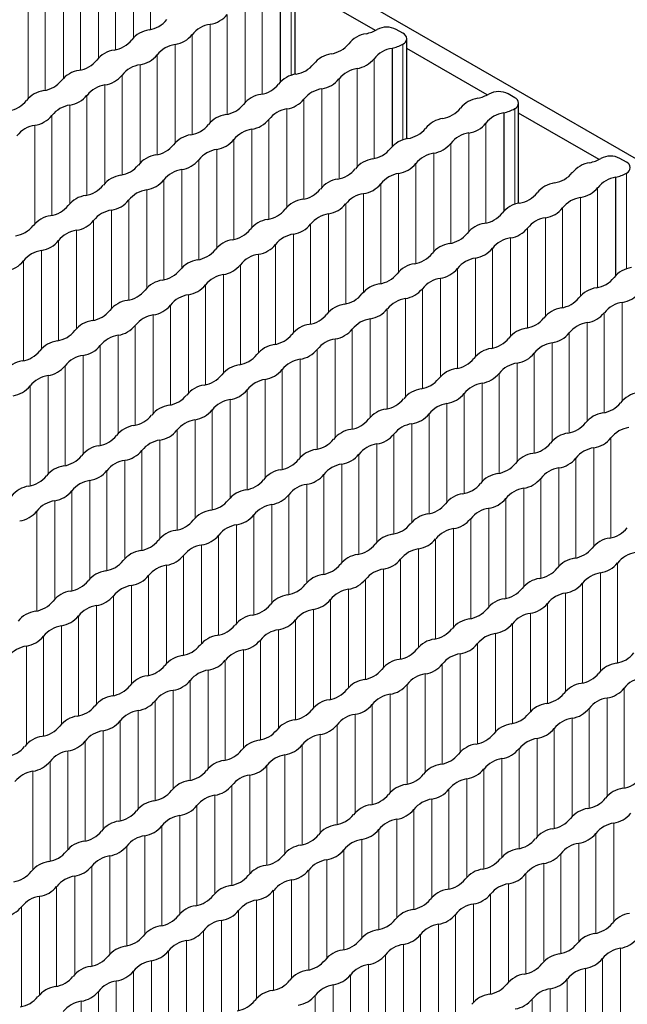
# Paper-space layout 'Blatt2' of a CAD drawing. Header units: millimetres. Extents: x 5 to 418, y 2 to 292.
# Tile 50 of 73: x 158 to 165, y 253 to 266. Entities that reach past the tile are written whole.
import ezdxf

# ---------------------------------------------------------------- set-up
doc = ezdxf.new("R2010")
doc.units = ezdxf.units.MM

psp = doc.layouts.new('Blatt2')

# ---------------------------------------------------------------- linework, layer by layer
at = {"color": 7, "linetype": 'Continuous', "lineweight": 25}
for p, q in [((172.333, 259.98), (153.014, 271.133)), ((161.094, 265.073), (161.094, 266.32)), ((160.91, 266.2), (160.91, 264.978)), ((162.093, 265.619), (161.094, 266.197)), ((162.436, 265.585), (162.353, 265.633)), ((162.485, 264.271), (162.485, 265.517)), ((162.301, 265.398), (162.301, 264.175)), ((163.484, 264.817), (162.485, 265.394)), ((163.826, 264.782), (163.744, 264.83)), ((163.875, 263.468), (163.875, 264.714)), ((163.692, 264.595), (163.692, 263.372)), ((164.875, 264.014), (163.875, 264.591)), ((165.217, 263.98), (165.134, 264.027)), ((165.082, 263.792), (165.082, 262.569))]:
    psp.add_line(p, q, dxfattribs=at)
at = {"color": 7, "linetype": 'Continuous', "lineweight": 18}
for p, q in [((159.296, 266.874), (159.296, 265.631)), ((159.084, 266.751), (159.084, 265.529)), ((158.86, 266.622), (158.86, 265.379)), ((158.648, 266.5), (158.648, 265.277)), ((158.424, 266.371), (158.424, 265.128)), ((158.212, 266.248), (158.212, 265.025)), ((161.045, 266.252), (161.045, 265.059)), ((157.988, 266.119), (157.988, 264.876)), ((160.687, 266.071), (160.687, 264.828)), ((157.775, 265.996), (157.775, 264.773)), ((160.474, 265.949), (160.474, 264.726)), ((160.25, 265.819), (160.25, 264.577)), ((160.038, 265.697), (160.038, 264.474)), ((159.814, 265.568), (159.814, 264.325)), ((159.602, 265.445), (159.602, 264.222)), ((162.436, 265.449), (162.436, 264.256)), ((159.378, 265.316), (159.378, 264.073)), ((159.166, 265.193), (159.166, 263.971)), ((162.077, 265.268), (162.077, 264.025)), ((158.942, 265.064), (158.942, 263.821)), ((161.865, 265.146), (161.865, 263.923)), ((158.73, 264.942), (158.73, 263.719)), ((161.641, 265.017), (161.641, 263.774)), ((158.506, 264.813), (158.506, 263.57)), ((161.429, 264.894), (161.429, 263.671)), ((158.294, 264.69), (158.294, 263.467)), ((161.205, 264.765), (161.205, 263.522)), ((160.993, 264.642), (160.993, 263.42)), ((163.826, 264.646), (163.826, 263.454)), ((158.07, 264.561), (158.07, 263.318)), ((160.769, 264.513), (160.769, 263.27)), ((163.468, 264.466), (163.468, 263.223)), ((157.858, 264.438), (157.858, 263.215)), ((160.557, 264.391), (160.557, 263.168)), ((163.256, 264.343), (163.256, 263.12)), ((160.333, 264.261), (160.333, 263.019)), ((163.032, 264.214), (163.032, 262.971)), ((160.121, 264.139), (160.121, 262.916)), ((162.82, 264.091), (162.82, 262.868)), ((159.897, 264.01), (159.897, 262.767)), ((162.596, 263.962), (162.596, 262.719)), ((159.685, 263.887), (159.685, 262.664)), ((162.383, 263.84), (162.383, 262.617)), ((165.217, 263.844), (165.217, 262.651)), ((159.461, 263.758), (159.461, 262.515)), ((162.16, 263.71), (162.16, 262.467)), ((159.249, 263.635), (159.249, 262.413)), ((161.947, 263.588), (161.947, 262.365)), ((164.858, 263.663), (164.858, 262.42)), ((159.025, 263.506), (159.025, 262.263)), ((164.646, 263.54), (164.646, 262.317)), ((158.813, 263.384), (158.813, 262.161)), ((161.724, 263.459), (161.724, 262.216)), ((164.422, 263.411), (164.422, 262.168)), ((158.589, 263.255), (158.589, 262.012)), ((161.511, 263.336), (161.511, 262.113)), ((164.21, 263.289), (164.21, 262.066)), ((158.377, 263.132), (158.377, 261.909)), ((161.288, 263.207), (161.288, 261.964)), ((163.986, 263.159), (163.986, 261.916)), ((158.153, 263.003), (158.153, 261.76)), ((161.075, 263.084), (161.075, 261.862)), ((163.774, 263.037), (163.774, 261.814)), ((157.94, 262.88), (157.94, 261.657)), ((160.852, 262.955), (160.852, 261.712)), ((163.55, 262.908), (163.55, 261.665)), ((157.717, 262.751), (157.717, 261.508)), ((160.639, 262.833), (160.639, 261.61)), ((163.338, 262.785), (163.338, 261.562)), ((160.415, 262.704), (160.415, 261.461)), ((163.114, 262.656), (163.114, 261.413)), ((160.203, 262.581), (160.203, 261.358)), ((162.902, 262.533), (162.902, 261.31)), ((159.979, 262.452), (159.979, 261.209)), ((162.678, 262.404), (162.678, 261.161)), ((159.767, 262.329), (159.767, 261.106)), ((162.466, 262.282), (162.466, 261.059)), ((159.543, 262.2), (159.543, 260.957)), ((162.242, 262.152), (162.242, 260.909)), ((165.165, 262.234), (165.165, 261.011)), ((159.331, 262.078), (159.331, 260.855)), ((162.03, 262.03), (162.03, 260.807)), ((164.941, 262.105), (164.941, 260.862)), ((159.107, 261.948), (159.107, 260.705)), ((161.806, 261.901), (161.806, 260.658)), ((164.729, 261.982), (164.729, 260.759)), ((158.895, 261.826), (158.895, 260.603)), ((161.594, 261.778), (161.594, 260.555)), ((164.505, 261.853), (164.505, 260.61)), ((158.671, 261.697), (158.671, 260.454)), ((161.37, 261.649), (161.37, 260.406)), ((164.293, 261.731), (164.293, 260.508)), ((158.459, 261.574), (158.459, 260.351)), ((161.158, 261.526), (161.158, 260.304)), ((164.069, 261.601), (164.069, 260.358)), ((158.235, 261.445), (158.235, 260.202)), ((160.934, 261.397), (160.934, 260.154)), ((163.857, 261.479), (163.857, 260.256)), ((158.023, 261.322), (158.023, 260.099)), ((160.722, 261.275), (160.722, 260.052)), ((163.633, 261.35), (163.633, 260.107)), ((157.799, 261.193), (157.799, 259.95)), ((160.498, 261.146), (160.498, 259.903)), ((163.421, 261.227), (163.421, 260.004)), ((160.286, 261.023), (160.286, 259.8)), ((163.197, 261.098), (163.197, 259.855)), ((160.062, 260.894), (160.062, 259.651)), ((162.984, 260.975), (162.984, 259.752)), ((159.85, 260.771), (159.85, 259.548)), ((162.761, 260.846), (162.761, 259.603)), ((159.626, 260.642), (159.626, 259.399)), ((162.548, 260.724), (162.548, 259.501)), ((159.414, 260.52), (159.414, 259.297)), ((162.325, 260.594), (162.325, 259.352)), ((165.023, 260.547), (165.023, 259.304)), ((162.112, 260.472), (162.112, 259.249)), ((164.811, 260.424), (164.811, 259.201)), ((159.19, 260.39), (159.19, 259.147)), ((161.889, 260.343), (161.889, 259.1)), ((164.587, 260.295), (164.587, 259.052)), ((158.978, 260.268), (158.978, 259.045)), ((161.676, 260.22), (161.676, 258.997)), ((164.375, 260.173), (164.375, 258.95)), ((158.754, 260.139), (158.754, 258.896)), ((161.453, 260.091), (161.453, 258.848)), ((164.151, 260.043), (164.151, 258.8)), ((158.542, 260.016), (158.542, 258.793)), ((161.24, 259.968), (161.24, 258.746)), ((163.939, 259.921), (163.939, 258.698)), ((158.318, 259.887), (158.318, 258.644)), ((161.017, 259.839), (161.017, 258.596)), ((163.715, 259.792), (163.715, 258.549)), ((158.105, 259.764), (158.105, 258.541)), ((160.804, 259.717), (160.804, 258.494)), ((163.503, 259.669), (163.503, 258.446)), ((157.882, 259.635), (157.882, 258.392)), ((160.58, 259.588), (160.58, 258.345)), ((163.279, 259.54), (163.279, 258.297)), ((160.368, 259.465), (160.368, 258.242)), ((163.067, 259.417), (163.067, 258.195)), ((160.144, 259.336), (160.144, 258.093)), ((159.932, 259.213), (159.932, 257.99)), ((162.843, 259.288), (162.843, 258.045)), ((159.708, 259.084), (159.708, 257.841)), ((162.631, 259.166), (162.631, 257.943)), ((159.496, 258.962), (159.496, 257.739)), ((162.407, 259.036), (162.407, 257.794)), ((165.106, 258.989), (165.106, 257.746)), ((159.272, 258.832), (159.272, 257.589)), ((162.195, 258.914), (162.195, 257.691)), ((164.894, 258.866), (164.894, 257.643)), ((159.06, 258.71), (159.06, 257.487)), ((161.971, 258.785), (161.971, 257.542)), ((164.67, 258.737), (164.67, 257.494)), ((158.836, 258.581), (158.836, 257.338)), ((161.759, 258.662), (161.759, 257.439)), ((164.458, 258.615), (164.458, 257.392)), ((158.624, 258.458), (158.624, 257.235)), ((161.535, 258.533), (161.535, 257.29)), ((164.234, 258.485), (164.234, 257.242)), ((158.4, 258.329), (158.4, 257.086)), ((161.323, 258.41), (161.323, 257.188)), ((164.022, 258.363), (164.022, 257.14)), ((158.188, 258.206), (158.188, 256.984)), ((161.099, 258.281), (161.099, 257.038)), ((163.798, 258.234), (163.798, 256.991)), ((157.964, 258.077), (157.964, 256.834)), ((160.887, 258.159), (160.887, 256.936)), ((163.586, 258.111), (163.586, 256.888)), ((157.752, 257.955), (157.752, 256.732)), ((160.663, 258.03), (160.663, 256.787)), ((163.362, 257.982), (163.362, 256.739)), ((160.451, 257.907), (160.451, 256.684)), ((163.149, 257.859), (163.149, 256.637)), ((160.227, 257.778), (160.227, 256.535)), ((162.926, 257.73), (162.926, 256.487)), ((160.015, 257.655), (160.015, 256.432)), ((162.713, 257.608), (162.713, 256.385)), ((159.791, 257.526), (159.791, 256.283)), ((162.49, 257.478), (162.49, 256.236)), ((159.579, 257.404), (159.579, 256.181)), ((162.277, 257.356), (162.277, 256.133)), ((165.188, 257.431), (165.188, 256.188)), ((159.355, 257.274), (159.355, 256.031)), ((162.054, 257.227), (162.054, 255.984)), ((164.976, 257.308), (164.976, 256.085)), ((159.143, 257.152), (159.143, 255.929)), ((161.841, 257.104), (161.841, 255.881)), ((164.752, 257.179), (164.752, 255.936)), ((158.919, 257.023), (158.919, 255.78)), ((161.618, 256.975), (161.618, 255.732)), ((164.54, 257.057), (164.54, 255.834)), ((158.707, 256.9), (158.707, 255.677)), ((161.405, 256.853), (161.405, 255.63)), ((164.316, 256.927), (164.316, 255.684)), ((158.483, 256.771), (158.483, 255.528)), ((161.182, 256.723), (161.182, 255.48)), ((164.104, 256.805), (164.104, 255.582)), ((158.27, 256.648), (158.27, 255.426)), ((160.969, 256.601), (160.969, 255.378)), ((163.88, 256.676), (163.88, 255.433)), ((158.047, 256.519), (158.047, 255.276)), ((163.668, 256.553), (163.668, 255.33)), ((157.834, 256.397), (157.834, 255.174)), ((160.745, 256.472), (160.745, 255.229)), ((163.444, 256.424), (163.444, 255.181)), ((160.533, 256.349), (160.533, 255.126)), ((163.232, 256.301), (163.232, 255.079)), ((160.309, 256.22), (160.309, 254.977)), ((163.008, 256.172), (163.008, 254.929)), ((160.097, 256.097), (160.097, 254.874)), ((162.796, 256.05), (162.796, 254.827)), ((159.873, 255.968), (159.873, 254.725)), ((162.572, 255.921), (162.572, 254.678)), ((159.661, 255.846), (159.661, 254.623)), ((162.36, 255.798), (162.36, 254.575)), ((165.059, 255.75), (165.059, 254.527)), ((159.437, 255.716), (159.437, 254.473)), ((162.136, 255.669), (162.136, 254.426)), ((164.835, 255.621), (164.835, 254.378)), ((159.225, 255.594), (159.225, 254.371)), ((161.924, 255.546), (161.924, 254.323)), ((164.623, 255.499), (164.623, 254.276)), ((159.001, 255.465), (159.001, 254.222)), ((161.7, 255.417), (161.7, 254.174)), ((158.789, 255.342), (158.789, 254.119)), ((161.488, 255.295), (161.488, 254.072)), ((164.399, 255.369), (164.399, 254.127)), ((158.565, 255.213), (158.565, 253.97)), ((161.264, 255.165), (161.264, 253.922)), ((164.187, 255.247), (164.187, 254.024)), ((158.353, 255.09), (158.353, 253.868)), ((161.052, 255.043), (161.052, 253.82)), ((163.963, 255.118), (163.963, 253.875)), ((158.129, 254.961), (158.129, 253.718)), ((160.828, 254.914), (160.828, 253.671)), ((163.751, 254.995), (163.751, 253.772)), ((157.917, 254.839), (157.917, 253.616)), ((160.616, 254.791), (160.616, 253.568)), ((163.527, 254.866), (163.527, 253.623)), ((157.693, 254.71), (157.693, 253.467)), ((160.392, 254.662), (160.392, 253.419)), ((163.314, 254.743), (163.314, 253.521)), ((160.18, 254.539), (160.18, 253.316)), ((163.091, 254.614), (163.091, 253.371)), ((159.956, 254.41), (159.956, 253.167)), ((162.878, 254.492), (162.878, 253.269)), ((159.744, 254.288), (159.744, 253.065)), ((162.655, 254.363), (162.655, 253.12)), ((159.52, 254.158), (159.52, 252.916)), ((162.442, 254.24), (162.442, 253.017)), ((165.141, 254.192), (165.141, 252.97)), ((159.308, 254.036), (159.308, 252.813)), ((162.219, 254.111), (162.219, 252.868)), ((164.917, 254.063), (164.917, 252.82)), ((159.084, 253.907), (159.084, 252.664)), ((162.006, 253.988), (162.006, 252.765)), ((164.705, 253.941), (164.705, 252.718)), ((158.871, 253.784), (158.871, 252.716)), ((161.783, 253.859), (161.783, 252.616)), ((164.481, 253.811), (164.481, 252.569)), ((158.648, 253.655), (158.648, 252.846)), ((161.57, 253.737), (161.57, 252.514)), ((164.269, 253.689), (164.269, 252.466)), ((158.435, 253.532), (158.435, 252.968)), ((161.346, 253.607), (161.346, 252.364)), ((164.045, 253.56), (164.045, 252.317))]:
    psp.add_line(p, q, dxfattribs=at)
at = {"color": 7, "linetype": 'Continuous', "lineweight": 25}
for centre, radius, start, end in [((159.987, 266.031), 0.338, 278.7655, 321.2291), ((159.226, 265.974), 0.35, 278.7581, 321.2365), ((160.089, 265.35), 0.35, 98.3462, 141.6484), ((159.328, 265.293), 0.338, 98.3389, 141.6557), ((159.551, 265.78), 0.338, 278.7655, 321.2291), ((162.027, 265.245), 0.338, 98.3389, 141.6557), ((161.889, 266.021), 0.45, 281.3825, 300.1129), ((162.235, 265.406), 0.255, 62.5492, 118.1326), ((162.41, 265.517), 0.0728, 290.7834, 69.2166), ((158.79, 265.722), 0.35, 278.7581, 321.2365), ((159.653, 265.099), 0.35, 98.3462, 141.6484), ((161.489, 265.674), 0.35, 278.7581, 321.2365), ((162.192, 265.883), 0.497, 282.5999, 299.2769), ((158.892, 265.041), 0.338, 98.3389, 141.6557), ((159.115, 265.528), 0.338, 278.7655, 321.2291), ((161.591, 264.993), 0.338, 98.3389, 141.6557), ((162.352, 265.051), 0.35, 98.3462, 141.6484), ((158.354, 265.47), 0.35, 278.7581, 321.2365), ((159.217, 264.847), 0.35, 98.3462, 141.6484), ((161.053, 265.422), 0.35, 278.7581, 321.2365), ((161.813, 265.48), 0.338, 278.7655, 321.2291), ((158.456, 264.789), 0.338, 98.3389, 141.6557), ((158.679, 265.276), 0.338, 278.7655, 321.2291), ((161.155, 264.742), 0.338, 98.3389, 141.6557), ((161.916, 264.799), 0.35, 98.3462, 141.6484), ((157.918, 265.218), 0.35, 278.7581, 321.2365), ((158.781, 264.595), 0.35, 98.3462, 141.6484), ((160.617, 265.171), 0.35, 278.7581, 321.2365), ((161.377, 265.229), 0.338, 278.7655, 321.2291), ((158.02, 264.537), 0.338, 98.3389, 141.6557), ((158.242, 265.024), 0.338, 278.7655, 321.2291), ((160.719, 264.49), 0.338, 98.3389, 141.6557), ((161.48, 264.548), 0.35, 98.3462, 141.6484), ((163.28, 265.218), 0.45, 281.3825, 300.1129), ((163.626, 264.603), 0.255, 62.5492, 118.1326), ((157.482, 264.967), 0.35, 278.7581, 321.2365), ((158.345, 264.344), 0.35, 98.3462, 141.6484), ((160.181, 264.919), 0.35, 278.7581, 321.2365), ((160.941, 264.977), 0.338, 278.7655, 321.2291), ((163.418, 264.442), 0.338, 98.3389, 141.6557), ((163.801, 264.714), 0.0728, 290.7834, 69.2166), ((160.283, 264.238), 0.338, 98.3389, 141.6557), ((161.044, 264.296), 0.35, 98.3462, 141.6484), ((162.879, 264.871), 0.35, 278.7581, 321.2365), ((163.742, 264.248), 0.35, 98.3462, 141.6484), ((163.583, 265.08), 0.497, 282.5999, 299.2769), ((157.806, 264.773), 0.338, 278.7655, 321.2291), ((159.745, 264.667), 0.35, 278.7581, 321.2365), ((160.505, 264.725), 0.338, 278.7655, 321.2291), ((162.982, 264.19), 0.338, 98.3389, 141.6557), ((163.204, 264.677), 0.338, 278.7655, 321.2291), ((157.909, 264.092), 0.35, 98.3462, 141.6484), ((159.847, 263.986), 0.338, 98.3389, 141.6557), ((160.608, 264.044), 0.35, 98.3462, 141.6484), ((162.443, 264.62), 0.35, 278.7581, 321.2365), ((163.306, 263.997), 0.35, 98.3462, 141.6484), ((160.069, 264.473), 0.338, 278.7655, 321.2291), ((162.546, 263.939), 0.338, 98.3389, 141.6557), ((162.768, 264.426), 0.338, 278.7655, 321.2291), ((159.308, 264.416), 0.35, 278.7581, 321.2365), ((160.172, 263.792), 0.35, 98.3462, 141.6484), ((162.007, 264.368), 0.35, 278.7581, 321.2365), ((162.87, 263.745), 0.35, 98.3462, 141.6484), ((159.411, 263.735), 0.338, 98.3389, 141.6557), ((159.633, 264.222), 0.338, 278.7655, 321.2291), ((162.11, 263.687), 0.338, 98.3389, 141.6557), ((162.332, 264.174), 0.338, 278.7655, 321.2291), ((164.808, 263.639), 0.338, 98.3389, 141.6557), ((164.671, 264.415), 0.45, 281.3825, 300.1129), ((165.017, 263.801), 0.255, 62.5492, 118.1326), ((165.191, 263.912), 0.0728, 290.7834, 69.2166), ((158.872, 264.164), 0.35, 278.7581, 321.2365), ((159.735, 263.541), 0.35, 98.3462, 141.6484), ((161.571, 264.116), 0.35, 278.7581, 321.2365), ((162.434, 263.493), 0.35, 98.3462, 141.6484), ((164.27, 264.069), 0.35, 278.7581, 321.2365), ((164.974, 264.277), 0.497, 282.5999, 299.2769), ((158.975, 263.483), 0.338, 98.3389, 141.6557), ((159.197, 263.97), 0.338, 278.7655, 321.2291), ((161.674, 263.435), 0.338, 98.3389, 141.6557), ((161.896, 263.922), 0.338, 278.7655, 321.2291), ((164.372, 263.388), 0.338, 98.3389, 141.6557), ((165.133, 263.445), 0.35, 98.3462, 141.6484), ((158.436, 263.912), 0.35, 278.7581, 321.2365), ((159.299, 263.289), 0.35, 98.3462, 141.6484), ((161.135, 263.864), 0.35, 278.7581, 321.2365), ((161.998, 263.241), 0.35, 98.3462, 141.6484), ((163.834, 263.817), 0.35, 278.7581, 321.2365), ((164.595, 263.875), 0.338, 278.7655, 321.2291), ((158.539, 263.231), 0.338, 98.3389, 141.6557), ((158.761, 263.718), 0.338, 278.7655, 321.2291), ((161.238, 263.184), 0.338, 98.3389, 141.6557), ((163.936, 263.136), 0.338, 98.3389, 141.6557), ((164.697, 263.194), 0.35, 98.3462, 141.6484), ((158, 263.66), 0.35, 278.7581, 321.2365), ((158.863, 263.037), 0.35, 98.3462, 141.6484), ((160.699, 263.613), 0.35, 278.7581, 321.2365), ((161.46, 263.671), 0.338, 278.7655, 321.2291), ((163.398, 263.565), 0.35, 278.7581, 321.2365), ((164.159, 263.623), 0.338, 278.7655, 321.2291), ((158.103, 262.979), 0.338, 98.3389, 141.6557), ((158.325, 263.466), 0.338, 278.7655, 321.2291), ((160.801, 262.932), 0.338, 98.3389, 141.6557), ((161.562, 262.99), 0.35, 98.3462, 141.6484), ((163.5, 262.884), 0.338, 98.3389, 141.6557), ((164.261, 262.942), 0.35, 98.3462, 141.6484), ((157.564, 263.409), 0.35, 278.7581, 321.2365), ((158.427, 262.786), 0.35, 98.3462, 141.6484), ((160.263, 263.361), 0.35, 278.7581, 321.2365), ((161.024, 263.419), 0.338, 278.7655, 321.2291), ((162.962, 263.313), 0.35, 278.7581, 321.2365), ((163.723, 263.371), 0.338, 278.7655, 321.2291), ((157.889, 263.215), 0.338, 278.7655, 321.2291), ((160.365, 262.68), 0.338, 98.3389, 141.6557), ((161.126, 262.738), 0.35, 98.3462, 141.6484), ((163.825, 262.69), 0.35, 98.3462, 141.6484), ((157.991, 262.534), 0.35, 98.3462, 141.6484), ((159.827, 263.109), 0.35, 278.7581, 321.2365), ((160.588, 263.167), 0.338, 278.7655, 321.2291), ((163.064, 262.632), 0.338, 98.3389, 141.6557), ((163.286, 263.12), 0.338, 278.7655, 321.2291), ((157.453, 262.963), 0.338, 278.7655, 321.2291), ((159.929, 262.428), 0.338, 98.3389, 141.6557), ((160.69, 262.486), 0.35, 98.3462, 141.6484), ((162.526, 263.062), 0.35, 278.7581, 321.2365), ((163.389, 262.439), 0.35, 98.3462, 141.6484), ((159.391, 262.858), 0.35, 278.7581, 321.2365), ((160.152, 262.915), 0.338, 278.7655, 321.2291), ((162.628, 262.381), 0.338, 98.3389, 141.6557), ((162.85, 262.868), 0.338, 278.7655, 321.2291), ((165.327, 262.333), 0.338, 98.3389, 141.6557), ((159.493, 262.177), 0.338, 98.3389, 141.6557), ((160.254, 262.234), 0.35, 98.3462, 141.6484), ((162.09, 262.81), 0.35, 278.7581, 321.2365), ((162.953, 262.187), 0.35, 98.3462, 141.6484), ((164.789, 262.762), 0.35, 278.7581, 321.2365), ((158.955, 262.606), 0.35, 278.7581, 321.2365), ((159.716, 262.664), 0.338, 278.7655, 321.2291), ((162.192, 262.129), 0.338, 98.3389, 141.6557), ((162.414, 262.616), 0.338, 278.7655, 321.2291), ((164.891, 262.081), 0.338, 98.3389, 141.6557), ((159.057, 261.925), 0.338, 98.3389, 141.6557), ((159.818, 261.983), 0.35, 98.3462, 141.6484), ((161.654, 262.558), 0.35, 278.7581, 321.2365), ((162.517, 261.935), 0.35, 98.3462, 141.6484), ((164.352, 262.511), 0.35, 278.7581, 321.2365), ((165.113, 262.568), 0.338, 278.7655, 321.2291), ((158.519, 262.354), 0.35, 278.7581, 321.2365), ((159.28, 262.412), 0.338, 278.7655, 321.2291), ((161.756, 261.877), 0.338, 98.3389, 141.6557), ((161.978, 262.364), 0.338, 278.7655, 321.2291), ((164.455, 261.83), 0.338, 98.3389, 141.6557), ((165.216, 261.888), 0.35, 98.3462, 141.6484), ((158.621, 261.673), 0.338, 98.3389, 141.6557), ((159.382, 261.731), 0.35, 98.3462, 141.6484), ((161.218, 262.307), 0.35, 278.7581, 321.2365), ((162.081, 261.683), 0.35, 98.3462, 141.6484), ((163.916, 262.259), 0.35, 278.7581, 321.2365), ((164.677, 262.317), 0.338, 278.7655, 321.2291), ((158.083, 262.102), 0.35, 278.7581, 321.2365), ((158.843, 262.16), 0.338, 278.7655, 321.2291), ((161.32, 261.626), 0.338, 98.3389, 141.6557), ((161.542, 262.113), 0.338, 278.7655, 321.2291), ((164.019, 261.578), 0.338, 98.3389, 141.6557), ((164.78, 261.636), 0.35, 98.3462, 141.6484), ((158.185, 261.421), 0.338, 98.3389, 141.6557), ((158.946, 261.479), 0.35, 98.3462, 141.6484), ((160.782, 262.055), 0.35, 278.7581, 321.2365), ((161.645, 261.432), 0.35, 98.3462, 141.6484), ((163.48, 262.007), 0.35, 278.7581, 321.2365), ((164.241, 262.065), 0.338, 278.7655, 321.2291), ((157.647, 261.851), 0.35, 278.7581, 321.2365), ((158.407, 261.908), 0.338, 278.7655, 321.2291), ((160.884, 261.374), 0.338, 98.3389, 141.6557), ((161.106, 261.861), 0.338, 278.7655, 321.2291), ((163.583, 261.326), 0.338, 98.3389, 141.6557), ((164.343, 261.384), 0.35, 98.3462, 141.6484), ((157.749, 261.17), 0.338, 98.3389, 141.6557), ((158.51, 261.228), 0.35, 98.3462, 141.6484), ((160.346, 261.803), 0.35, 278.7581, 321.2365), ((161.209, 261.18), 0.35, 98.3462, 141.6484), ((163.044, 261.755), 0.35, 278.7581, 321.2365), ((163.805, 261.813), 0.338, 278.7655, 321.2291), ((157.971, 261.657), 0.338, 278.7655, 321.2291), ((160.448, 261.122), 0.338, 98.3389, 141.6557), ((160.67, 261.609), 0.338, 278.7655, 321.2291), ((163.147, 261.075), 0.338, 98.3389, 141.6557), ((163.907, 261.132), 0.35, 98.3462, 141.6484), ((158.074, 260.976), 0.35, 98.3462, 141.6484), ((159.909, 261.551), 0.35, 278.7581, 321.2365), ((160.773, 260.928), 0.35, 98.3462, 141.6484), ((162.608, 261.504), 0.35, 278.7581, 321.2365), ((163.369, 261.562), 0.338, 278.7655, 321.2291), ((157.535, 261.405), 0.338, 278.7655, 321.2291), ((160.012, 260.87), 0.338, 98.3389, 141.6557), ((160.234, 261.357), 0.338, 278.7655, 321.2291), ((162.711, 260.823), 0.338, 98.3389, 141.6557), ((163.471, 260.881), 0.35, 98.3462, 141.6484), ((159.473, 261.3), 0.35, 278.7581, 321.2365), ((160.337, 260.677), 0.35, 98.3462, 141.6484), ((162.172, 261.252), 0.35, 278.7581, 321.2365), ((162.933, 261.31), 0.338, 278.7655, 321.2291), ((165.409, 260.775), 0.338, 98.3389, 141.6557), ((159.576, 260.619), 0.338, 98.3389, 141.6557), ((159.798, 261.106), 0.338, 278.7655, 321.2291), ((162.275, 260.571), 0.338, 98.3389, 141.6557), ((163.035, 260.629), 0.35, 98.3462, 141.6484), ((164.871, 261.204), 0.35, 278.7581, 321.2365), ((159.037, 261.048), 0.35, 278.7581, 321.2365), ((159.9, 260.425), 0.35, 98.3462, 141.6484), ((161.736, 261), 0.35, 278.7581, 321.2365), ((162.497, 261.058), 0.338, 278.7655, 321.2291), ((164.973, 260.523), 0.338, 98.3389, 141.6557), ((159.14, 260.367), 0.338, 98.3389, 141.6557), ((159.362, 260.854), 0.338, 278.7655, 321.2291), ((161.839, 260.319), 0.338, 98.3389, 141.6557), ((162.599, 260.377), 0.35, 98.3462, 141.6484), ((164.435, 260.953), 0.35, 278.7581, 321.2365), ((165.298, 260.33), 0.35, 98.3462, 141.6484), ((158.601, 260.796), 0.35, 278.7581, 321.2365), ((159.464, 260.173), 0.35, 98.3462, 141.6484), ((161.3, 260.749), 0.35, 278.7581, 321.2365), ((162.061, 260.806), 0.338, 278.7655, 321.2291), ((164.537, 260.272), 0.338, 98.3389, 141.6557), ((164.76, 260.759), 0.338, 278.7655, 321.2291), ((158.704, 260.115), 0.338, 98.3389, 141.6557), ((161.403, 260.068), 0.338, 98.3389, 141.6557), ((162.163, 260.125), 0.35, 98.3462, 141.6484), ((163.999, 260.701), 0.35, 278.7581, 321.2365), ((164.862, 260.078), 0.35, 98.3462, 141.6484), ((158.165, 260.544), 0.35, 278.7581, 321.2365), ((158.926, 260.602), 0.338, 278.7655, 321.2291), ((160.864, 260.497), 0.35, 278.7581, 321.2365), ((161.625, 260.555), 0.338, 278.7655, 321.2291), ((164.101, 260.02), 0.338, 98.3389, 141.6557), ((164.324, 260.507), 0.338, 278.7655, 321.2291), ((158.268, 259.864), 0.338, 98.3389, 141.6557), ((159.028, 259.921), 0.35, 98.3462, 141.6484), ((161.727, 259.874), 0.35, 98.3462, 141.6484), ((163.563, 260.449), 0.35, 278.7581, 321.2365), ((164.426, 259.826), 0.35, 98.3462, 141.6484), ((157.729, 260.293), 0.35, 278.7581, 321.2365), ((158.49, 260.351), 0.338, 278.7655, 321.2291), ((160.966, 259.816), 0.338, 98.3389, 141.6557), ((161.189, 260.303), 0.338, 278.7655, 321.2291), ((163.665, 259.768), 0.338, 98.3389, 141.6557), ((163.888, 260.255), 0.338, 278.7655, 321.2291), ((157.832, 259.612), 0.338, 98.3389, 141.6557), ((158.592, 259.67), 0.35, 98.3462, 141.6484), ((160.428, 260.245), 0.35, 278.7581, 321.2365), ((161.291, 259.622), 0.35, 98.3462, 141.6484), ((163.127, 260.197), 0.35, 278.7581, 321.2365), ((163.99, 259.574), 0.35, 98.3462, 141.6484), ((158.054, 260.099), 0.338, 278.7655, 321.2291), ((160.53, 259.564), 0.338, 98.3389, 141.6557), ((160.753, 260.051), 0.338, 278.7655, 321.2291), ((163.229, 259.517), 0.338, 98.3389, 141.6557), ((163.451, 260.004), 0.338, 278.7655, 321.2291), ((158.156, 259.418), 0.35, 98.3462, 141.6484), ((159.992, 259.993), 0.35, 278.7581, 321.2365), ((160.855, 259.37), 0.35, 98.3462, 141.6484), ((162.691, 259.946), 0.35, 278.7581, 321.2365), ((163.554, 259.323), 0.35, 98.3462, 141.6484), ((157.618, 259.847), 0.338, 278.7655, 321.2291), ((160.094, 259.312), 0.338, 98.3389, 141.6557), ((160.317, 259.799), 0.338, 278.7655, 321.2291), ((162.793, 259.265), 0.338, 98.3389, 141.6557), ((163.015, 259.752), 0.338, 278.7655, 321.2291), ((159.556, 259.742), 0.35, 278.7581, 321.2365), ((160.419, 259.119), 0.35, 98.3462, 141.6484), ((162.255, 259.694), 0.35, 278.7581, 321.2365), ((163.118, 259.071), 0.35, 98.3462, 141.6484), ((164.954, 259.646), 0.35, 278.7581, 321.2365), ((159.658, 259.061), 0.338, 98.3389, 141.6557), ((159.881, 259.548), 0.338, 278.7655, 321.2291), ((162.357, 259.013), 0.338, 98.3389, 141.6557), ((165.056, 258.965), 0.338, 98.3389, 141.6557), ((159.12, 259.49), 0.35, 278.7581, 321.2365), ((159.983, 258.867), 0.35, 98.3462, 141.6484), ((161.819, 259.442), 0.35, 278.7581, 321.2365), ((162.579, 259.5), 0.338, 278.7655, 321.2291), ((164.517, 259.395), 0.35, 278.7581, 321.2365), ((159.222, 258.809), 0.338, 98.3389, 141.6557), ((159.445, 259.296), 0.338, 278.7655, 321.2291), ((161.921, 258.761), 0.338, 98.3389, 141.6557), ((162.682, 258.819), 0.35, 98.3462, 141.6484), ((164.62, 258.714), 0.338, 98.3389, 141.6557), ((165.381, 258.772), 0.35, 98.3462, 141.6484), ((158.684, 259.238), 0.35, 278.7581, 321.2365), ((159.547, 258.615), 0.35, 98.3462, 141.6484), ((161.383, 259.191), 0.35, 278.7581, 321.2365), ((162.143, 259.248), 0.338, 278.7655, 321.2291), ((164.842, 259.201), 0.338, 278.7655, 321.2291), ((158.786, 258.557), 0.338, 98.3389, 141.6557), ((159.008, 259.044), 0.338, 278.7655, 321.2291), ((161.485, 258.51), 0.338, 98.3389, 141.6557), ((162.246, 258.567), 0.35, 98.3462, 141.6484), ((164.081, 259.143), 0.35, 278.7581, 321.2365), ((164.945, 258.52), 0.35, 98.3462, 141.6484), ((158.248, 258.986), 0.35, 278.7581, 321.2365), ((159.111, 258.363), 0.35, 98.3462, 141.6484), ((160.947, 258.939), 0.35, 278.7581, 321.2365), ((161.707, 258.997), 0.338, 278.7655, 321.2291), ((164.184, 258.462), 0.338, 98.3389, 141.6557), ((164.406, 258.949), 0.338, 278.7655, 321.2291), ((158.35, 258.306), 0.338, 98.3389, 141.6557), ((158.572, 258.793), 0.338, 278.7655, 321.2291), ((161.049, 258.258), 0.338, 98.3389, 141.6557), ((161.81, 258.316), 0.35, 98.3462, 141.6484), ((163.645, 258.891), 0.35, 278.7581, 321.2365), ((164.508, 258.268), 0.35, 98.3462, 141.6484), ((157.812, 258.735), 0.35, 278.7581, 321.2365), ((158.675, 258.112), 0.35, 98.3462, 141.6484), ((160.511, 258.687), 0.35, 278.7581, 321.2365), ((161.271, 258.745), 0.338, 278.7655, 321.2291), ((163.748, 258.21), 0.338, 98.3389, 141.6557), ((163.97, 258.697), 0.338, 278.7655, 321.2291), ((157.914, 258.054), 0.338, 98.3389, 141.6557), ((158.136, 258.541), 0.338, 278.7655, 321.2291), ((160.613, 258.006), 0.338, 98.3389, 141.6557), ((161.374, 258.064), 0.35, 98.3462, 141.6484), ((163.209, 258.639), 0.35, 278.7581, 321.2365), ((164.072, 258.016), 0.35, 98.3462, 141.6484), ((158.239, 257.86), 0.35, 98.3462, 141.6484), ((160.074, 258.435), 0.35, 278.7581, 321.2365), ((160.835, 258.493), 0.338, 278.7655, 321.2291), ((163.312, 257.959), 0.338, 98.3389, 141.6557), ((163.534, 258.446), 0.338, 278.7655, 321.2291), ((157.7, 258.289), 0.338, 278.7655, 321.2291), ((160.177, 257.754), 0.338, 98.3389, 141.6557), ((160.938, 257.812), 0.35, 98.3462, 141.6484), ((162.773, 258.388), 0.35, 278.7581, 321.2365), ((163.636, 257.765), 0.35, 98.3462, 141.6484), ((157.803, 257.608), 0.35, 98.3462, 141.6484), ((159.638, 258.184), 0.35, 278.7581, 321.2365), ((160.399, 258.241), 0.338, 278.7655, 321.2291), ((162.876, 257.707), 0.338, 98.3389, 141.6557), ((163.098, 258.194), 0.338, 278.7655, 321.2291), ((159.741, 257.503), 0.338, 98.3389, 141.6557), ((160.502, 257.561), 0.35, 98.3462, 141.6484), ((162.337, 258.136), 0.35, 278.7581, 321.2365), ((163.2, 257.513), 0.35, 98.3462, 141.6484), ((165.036, 258.088), 0.35, 278.7581, 321.2365), ((159.202, 257.932), 0.35, 278.7581, 321.2365), ((159.963, 257.99), 0.338, 278.7655, 321.2291), ((162.44, 257.455), 0.338, 98.3389, 141.6557), ((162.662, 257.942), 0.338, 278.7655, 321.2291), ((165.138, 257.407), 0.338, 98.3389, 141.6557), ((159.305, 257.251), 0.338, 98.3389, 141.6557), ((160.065, 257.309), 0.35, 98.3462, 141.6484), ((161.901, 257.884), 0.35, 278.7581, 321.2365), ((162.764, 257.261), 0.35, 98.3462, 141.6484), ((164.6, 257.837), 0.35, 278.7581, 321.2365), ((158.766, 257.68), 0.35, 278.7581, 321.2365), ((159.527, 257.738), 0.338, 278.7655, 321.2291), ((162.004, 257.203), 0.338, 98.3389, 141.6557), ((162.226, 257.69), 0.338, 278.7655, 321.2291), ((164.702, 257.156), 0.338, 98.3389, 141.6557), ((165.463, 257.214), 0.35, 98.3462, 141.6484), ((158.869, 256.999), 0.338, 98.3389, 141.6557), ((159.629, 257.057), 0.35, 98.3462, 141.6484), ((161.465, 257.633), 0.35, 278.7581, 321.2365), ((162.328, 257.009), 0.35, 98.3462, 141.6484), ((164.164, 257.585), 0.35, 278.7581, 321.2365), ((164.925, 257.643), 0.338, 278.7655, 321.2291), ((159.091, 257.486), 0.338, 278.7655, 321.2291), ((161.568, 256.952), 0.338, 98.3389, 141.6557), ((161.79, 257.439), 0.338, 278.7655, 321.2291), ((164.266, 256.904), 0.338, 98.3389, 141.6557), ((165.027, 256.962), 0.35, 98.3462, 141.6484), ((158.33, 257.428), 0.35, 278.7581, 321.2365), ((159.193, 256.805), 0.35, 98.3462, 141.6484), ((161.029, 257.381), 0.35, 278.7581, 321.2365), ((161.892, 256.758), 0.35, 98.3462, 141.6484), ((163.728, 257.333), 0.35, 278.7581, 321.2365), ((164.489, 257.391), 0.338, 278.7655, 321.2291), ((158.433, 256.748), 0.338, 98.3389, 141.6557), ((158.655, 257.235), 0.338, 278.7655, 321.2291), ((161.131, 256.7), 0.338, 98.3389, 141.6557), ((161.354, 257.187), 0.338, 278.7655, 321.2291), ((163.83, 256.652), 0.338, 98.3389, 141.6557), ((164.591, 256.71), 0.35, 98.3462, 141.6484), ((157.894, 257.177), 0.35, 278.7581, 321.2365), ((158.757, 256.554), 0.35, 98.3462, 141.6484), ((160.593, 257.129), 0.35, 278.7581, 321.2365), ((161.456, 256.506), 0.35, 98.3462, 141.6484), ((163.292, 257.081), 0.35, 278.7581, 321.2365), ((164.053, 257.139), 0.338, 278.7655, 321.2291), ((157.997, 256.496), 0.338, 98.3389, 141.6557), ((158.219, 256.983), 0.338, 278.7655, 321.2291), ((160.695, 256.448), 0.338, 98.3389, 141.6557), ((160.918, 256.935), 0.338, 278.7655, 321.2291), ((163.394, 256.401), 0.338, 98.3389, 141.6557), ((164.155, 256.458), 0.35, 98.3462, 141.6484), ((157.458, 256.925), 0.35, 278.7581, 321.2365), ((158.321, 256.302), 0.35, 98.3462, 141.6484), ((160.157, 256.877), 0.35, 278.7581, 321.2365), ((161.02, 256.254), 0.35, 98.3462, 141.6484), ((162.856, 256.83), 0.35, 278.7581, 321.2365), ((163.616, 256.888), 0.338, 278.7655, 321.2291), ((157.783, 256.731), 0.338, 278.7655, 321.2291), ((160.259, 256.196), 0.338, 98.3389, 141.6557), ((162.958, 256.149), 0.338, 98.3389, 141.6557), ((163.719, 256.207), 0.35, 98.3462, 141.6484), ((157.885, 256.05), 0.35, 98.3462, 141.6484), ((159.721, 256.626), 0.35, 278.7581, 321.2365), ((160.482, 256.683), 0.338, 278.7655, 321.2291), ((162.42, 256.578), 0.35, 278.7581, 321.2365), ((163.18, 256.636), 0.338, 278.7655, 321.2291), ((159.823, 255.945), 0.338, 98.3389, 141.6557), ((160.584, 256.003), 0.35, 98.3462, 141.6484), ((162.522, 255.897), 0.338, 98.3389, 141.6557), ((163.283, 255.955), 0.35, 98.3462, 141.6484), ((165.119, 256.53), 0.35, 278.7581, 321.2365), ((159.285, 256.374), 0.35, 278.7581, 321.2365), ((160.046, 256.432), 0.338, 278.7655, 321.2291), ((161.984, 256.326), 0.35, 278.7581, 321.2365), ((162.744, 256.384), 0.338, 278.7655, 321.2291), ((165.221, 255.85), 0.338, 98.3389, 141.6557), ((159.387, 255.693), 0.338, 98.3389, 141.6557), ((160.148, 255.751), 0.35, 98.3462, 141.6484), ((162.847, 255.703), 0.35, 98.3462, 141.6484), ((164.682, 256.279), 0.35, 278.7581, 321.2365), ((158.849, 256.122), 0.35, 278.7581, 321.2365), ((159.61, 256.18), 0.338, 278.7655, 321.2291), ((162.086, 255.645), 0.338, 98.3389, 141.6557), ((162.308, 256.132), 0.338, 278.7655, 321.2291), ((164.785, 255.598), 0.338, 98.3389, 141.6557), ((165.007, 256.085), 0.338, 278.7655, 321.2291), ((158.951, 255.441), 0.338, 98.3389, 141.6557), ((159.712, 255.499), 0.35, 98.3462, 141.6484), ((161.548, 256.075), 0.35, 278.7581, 321.2365), ((162.411, 255.452), 0.35, 98.3462, 141.6484), ((164.246, 256.027), 0.35, 278.7581, 321.2365), ((165.11, 255.404), 0.35, 98.3462, 141.6484), ((158.413, 255.87), 0.35, 278.7581, 321.2365), ((159.173, 255.928), 0.338, 278.7655, 321.2291), ((161.65, 255.394), 0.338, 98.3389, 141.6557), ((161.872, 255.881), 0.338, 278.7655, 321.2291), ((164.349, 255.346), 0.338, 98.3389, 141.6557), ((164.571, 255.833), 0.338, 278.7655, 321.2291), ((158.515, 255.19), 0.338, 98.3389, 141.6557), ((159.276, 255.247), 0.35, 98.3462, 141.6484), ((161.112, 255.823), 0.35, 278.7581, 321.2365), ((161.975, 255.2), 0.35, 98.3462, 141.6484), ((163.81, 255.775), 0.35, 278.7581, 321.2365), ((164.673, 255.152), 0.35, 98.3462, 141.6484), ((157.977, 255.619), 0.35, 278.7581, 321.2365), ((158.737, 255.677), 0.338, 278.7655, 321.2291), ((161.214, 255.142), 0.338, 98.3389, 141.6557), ((161.436, 255.629), 0.338, 278.7655, 321.2291), ((163.913, 255.094), 0.338, 98.3389, 141.6557), ((158.079, 254.938), 0.338, 98.3389, 141.6557), ((158.84, 254.996), 0.35, 98.3462, 141.6484), ((160.676, 255.571), 0.35, 278.7581, 321.2365), ((161.539, 254.948), 0.35, 98.3462, 141.6484), ((163.374, 255.524), 0.35, 278.7581, 321.2365), ((164.135, 255.581), 0.338, 278.7655, 321.2291), ((157.541, 255.367), 0.35, 278.7581, 321.2365), ((158.301, 255.425), 0.338, 278.7655, 321.2291), ((160.778, 254.89), 0.338, 98.3389, 141.6557), ((161, 255.377), 0.338, 278.7655, 321.2291), ((163.477, 254.843), 0.338, 98.3389, 141.6557), ((164.237, 254.9), 0.35, 98.3462, 141.6484), ((158.404, 254.744), 0.35, 98.3462, 141.6484), ((160.239, 255.319), 0.35, 278.7581, 321.2365), ((161.103, 254.696), 0.35, 98.3462, 141.6484), ((162.938, 255.272), 0.35, 278.7581, 321.2365), ((163.699, 255.33), 0.338, 278.7655, 321.2291), ((157.865, 255.173), 0.338, 278.7655, 321.2291), ((160.342, 254.638), 0.338, 98.3389, 141.6557), ((160.564, 255.126), 0.338, 278.7655, 321.2291), ((163.041, 254.591), 0.338, 98.3389, 141.6557), ((163.801, 254.649), 0.35, 98.3462, 141.6484), ((157.968, 254.492), 0.35, 98.3462, 141.6484), ((159.803, 255.068), 0.35, 278.7581, 321.2365), ((160.667, 254.445), 0.35, 98.3462, 141.6484), ((162.502, 255.02), 0.35, 278.7581, 321.2365), ((163.263, 255.078), 0.338, 278.7655, 321.2291), ((157.429, 254.921), 0.338, 278.7655, 321.2291), ((159.906, 254.387), 0.338, 98.3389, 141.6557), ((160.128, 254.874), 0.338, 278.7655, 321.2291), ((162.605, 254.339), 0.338, 98.3389, 141.6557), ((163.365, 254.397), 0.35, 98.3462, 141.6484), ((159.367, 254.816), 0.35, 278.7581, 321.2365), ((160.23, 254.193), 0.35, 98.3462, 141.6484), ((162.066, 254.768), 0.35, 278.7581, 321.2365), ((162.827, 254.826), 0.338, 278.7655, 321.2291), ((165.303, 254.292), 0.338, 98.3389, 141.6557), ((159.47, 254.135), 0.338, 98.3389, 141.6557), ((159.692, 254.622), 0.338, 278.7655, 321.2291), ((162.169, 254.087), 0.338, 98.3389, 141.6557), ((162.929, 254.145), 0.35, 98.3462, 141.6484), ((164.765, 254.721), 0.35, 278.7581, 321.2365), ((158.931, 254.564), 0.35, 278.7581, 321.2365), ((159.794, 253.941), 0.35, 98.3462, 141.6484), ((161.63, 254.517), 0.35, 278.7581, 321.2365), ((162.391, 254.574), 0.338, 278.7655, 321.2291), ((164.867, 254.04), 0.338, 98.3389, 141.6557), ((165.09, 254.527), 0.338, 278.7655, 321.2291), ((159.034, 253.883), 0.338, 98.3389, 141.6557), ((159.256, 254.37), 0.338, 278.7655, 321.2291), ((161.733, 253.836), 0.338, 98.3389, 141.6557), ((162.493, 253.894), 0.35, 98.3462, 141.6484), ((164.329, 254.469), 0.35, 278.7581, 321.2365), ((165.192, 253.846), 0.35, 98.3462, 141.6484), ((158.495, 254.313), 0.35, 278.7581, 321.2365), ((159.358, 253.689), 0.35, 98.3462, 141.6484), ((161.194, 254.265), 0.35, 278.7581, 321.2365), ((161.955, 254.323), 0.338, 278.7655, 321.2291), ((164.431, 253.788), 0.338, 98.3389, 141.6557), ((164.654, 254.275), 0.338, 278.7655, 321.2291), ((158.598, 253.632), 0.338, 98.3389, 141.6557), ((158.82, 254.119), 0.338, 278.7655, 321.2291), ((161.296, 253.584), 0.338, 98.3389, 141.6557), ((162.057, 253.642), 0.35, 98.3462, 141.6484), ((163.893, 254.217), 0.35, 278.7581, 321.2365), ((164.756, 253.594), 0.35, 98.3462, 141.6484), ((158.059, 254.061), 0.35, 278.7581, 321.2365), ((158.922, 253.438), 0.35, 98.3462, 141.6484), ((160.758, 254.013), 0.35, 278.7581, 321.2365), ((161.519, 254.071), 0.338, 278.7655, 321.2291), ((163.995, 253.536), 0.338, 98.3389, 141.6557), ((164.218, 254.023), 0.338, 278.7655, 321.2291), ((158.162, 253.38), 0.338, 98.3389, 141.6557), ((158.384, 253.867), 0.338, 278.7655, 321.2291), ((160.86, 253.332), 0.338, 98.3389, 141.6557), ((161.621, 253.39), 0.35, 98.3462, 141.6484), ((163.457, 253.966), 0.35, 278.7581, 321.2365), ((164.32, 253.342), 0.35, 98.3462, 141.6484), ((157.623, 253.809), 0.35, 278.7581, 321.2365), ((158.486, 253.186), 0.35, 98.3462, 141.6484), ((160.322, 253.761), 0.35, 278.7581, 321.2365), ((161.083, 253.819), 0.338, 278.7655, 321.2291), ((163.559, 253.285), 0.338, 98.3389, 141.6557), ((163.781, 253.772), 0.338, 278.7655, 321.2291)]:
    psp.add_arc(centre, radius, start, end, dxfattribs=at)

doc.saveas('drawing.dxf')
